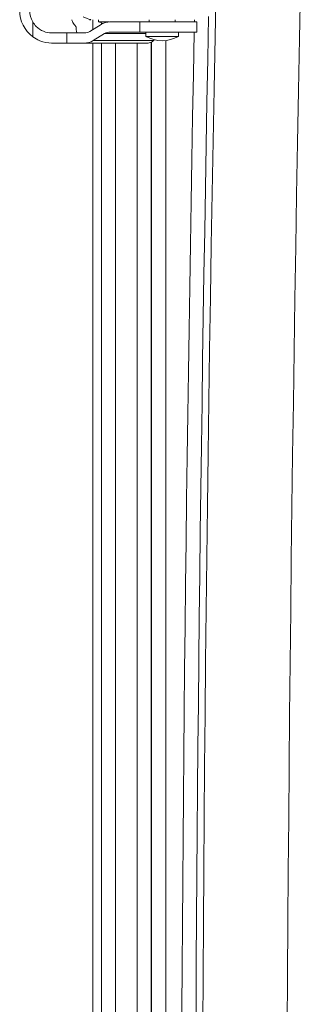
# Model space of a CAD drawing. Header units: inches. Extents: x 0 to 153, y 3 to 96.
# Tile 99 of 132: x 111.71 to 113.03, y 54.11 to 58.65. Entities that reach past the tile are written whole.
import ezdxf

# ---------------------------------------------------------------- set-up
doc = ezdxf.new("R2010")
doc.units = ezdxf.units.IN
doc.header["$LTSCALE"] = 4.5
doc.header["$MEASUREMENT"] = 0
doc.layers.add('Visible (ANSI)', color=7, linetype='Continuous', lineweight=18)
doc.layers.add('Visible Narrow (ANSI)', color=7, linetype='Continuous', lineweight=5)

msp = doc.modelspace()

# ---------------------------------------------------------------- linework, layer by layer
at = {"layer": 'Visible (ANSI)'}
for p, q in [((112.0441, 58.6081), (112.0441, 58.653)), ((112.0691, 58.643), (112.0691, 58.653)), ((112.3033, 58.653), (112.3033, 58.6431)), ((112.4233, 58.653), (112.4233, 58.6431)), ((112.0823, 58.6313), (112.0297, 58.5993)), ((112.0691, 58.643), (112.1205, 58.643)), ((112.2605, 58.6431), (112.123, 58.6431)), ((112.2605, 58.6431), (112.5233, 58.6431)), ((112.5233, 58.5961), (112.5233, 58.6431)), ((111.9231, 58.5919), (111.8532, 58.5919)), ((112.0041, 58.5919), (111.9231, 58.5919)), ((112.0975, 58.5887), (112.0449, 58.5567)), ((112.2605, 58.5961), (112.123, 58.5961)), ((112.2605, 58.5961), (112.5233, 58.5961)), ((112.2883, 58.5761), (112.2883, 58.5961)), ((112.4383, 58.5761), (112.2883, 58.5761)), ((112.3272, 58.5605), (112.323, 58.5567)), ((112.4383, 58.5761), (112.4383, 58.5961)), ((111.9231, 58.5449), (111.8532, 58.5449)), ((112.0041, 58.5449), (111.9231, 58.5449)), ((112.2925, 58.5449), (112.0041, 58.5449)), ((112.0441, 52.9764), (112.0441, 58.5449))]:
    msp.add_line(p, q, dxfattribs=at)
for centre, radius, start, end in [((112.1891, 58.993), 0.37, 251.0754, 254.6974), ((112.3633, 58.7067), 0.1506, 240.1372, 299.8628)]:
    msp.add_arc(centre, radius, start, end, dxfattribs=at)
for centre, major_axis, ratio, start_param, end_param in [((111.8548, 58.6949), (0, -0.15), 0.992825, 4.712389, 5.646322), ((111.8548, 58.6949), (0, -0.103), 0.992825, 4.712389, 5.23597), ((111.9716, 58.6949), (0, -0.103), 0.082108, 5.532158, 6.283185), ((112.123, 58.5173), (0, 0.1257), 0.766201, 0, 0.436332), ((112.0041, 58.6709), (0, -0.079), 0.766201, 0, 0.436332), ((112.0041, 58.6709), (0, -0.126), 0.766201, 0, 0.436332), ((112.123, 58.5173), (0, 0.0787), 0.766201, 0, 0.436332), ((112.2946, 58.6709), (0, -0.126), 0.532313, 0.140449, 0.436332), ((112.2925, 58.6748), (0, -0.1299), 0.642974, 6.283178, 6.421515)]:
    msp.add_ellipse(centre, major_axis=major_axis, ratio=ratio, start_param=start_param, end_param=end_param, dxfattribs=at)
msp.add_open_spline([(111.9465, 58.6508), (111.9462, 58.6516), (111.9459, 58.6523), (111.9457, 58.653)], degree=3, dxfattribs=at)
for points, knots in [([(111.9658, 58.6196), (111.9658, 58.6197), (111.9657, 58.6198), (111.9654, 58.6205), (111.9648, 58.6213), (111.9624, 58.6244), (111.9602, 58.627), (111.9534, 58.6369), (111.9496, 58.6434), (111.9465, 58.6508)], [0, 0, 0, 0, 0.00553421, 0.00553421, 0.02348237, 0.02348237, 0.04553475, 0.04553475, 0.07193795, 0.07193795, 0.07193795, 0.07193795]), ([(112.0283, 58.653), (112.0315, 58.653), (112.0335, 58.653), (112.0343, 58.6532), (112.0329, 58.6534), (112.0277, 58.6547), (112.0234, 58.6559), (112.0125, 58.6597), (112.0059, 58.6624), (111.9994, 58.6656)], [-0.49517, -0.49517, -0.49517, -0.49517, -0.437701, -0.437701, -0.3802319, -0.3802319, -0.3207241, -0.3207241, -0.2612163, -0.2612163, -0.2612163, -0.2612163]), ([(111.7662, 58.6434), (111.7708, 58.6354), (111.7764, 58.6281), (111.7917, 58.6127), (111.8032, 58.6047), (111.828, 58.5943), (111.8412, 58.5919), (111.8532, 58.5919)], [-0.6877439, -0.6877439, -0.6877439, -0.6877439, -0.6211054, -0.6211054, -0.5209713, -0.5209713, -0.4208371, -0.4208371, -0.4208371, -0.4208371]), ([(111.7662, 58.5743), (111.7762, 58.567), (111.7872, 58.5606), (111.8167, 58.5484), (111.8359, 58.5449), (111.8532, 58.5449)], [-0.8745176, -0.8745176, -0.8745176, -0.8745176, -0.7832048, -0.7832048, -0.6386664, -0.6386664, -0.6386664, -0.6386664])]:
    msp.add_open_spline(points, degree=3, knots=knots, dxfattribs=at)
at = {"layer": 'Visible Narrow (ANSI)'}
for p, q in [((111.7662, 58.5743), (111.7662, 58.6434)), ((112.0827, 58.6315), (112.0827, 58.6387)), ((112.2605, 58.5961), (112.2605, 58.6431)), ((111.9231, 58.5919), (111.9231, 58.5449)), ((112.0449, 58.5567), (112.323, 58.5567)), ((112.2883, 58.5887), (112.0975, 58.5887)), ((112.3798, 46.0905), (112.3799, 58.557)), ((112.0827, 46.1026), (112.0827, 58.5449)), ((112.1474, 46.1026), (112.1474, 58.5449)), ((112.2478, 58.5449), (112.2478, 46.1026)), ((112.3128, 58.5496), (112.3128, 46.0978)), ((112.3148, 46.0967), (112.3148, 58.5508))]:
    msp.add_line(p, q, dxfattribs=at)
for radius, start, end in [(320.3469, 178.624571, 181.375429), (319.9569, 178.624571, 181.375429), (320.4434, 178.868534, 178.870314), (320.3784, 178.865562, 181.134438), (320.4434, 178.87872, 181.121872)]:
    msp.add_arc((432.8931, 52.3254), radius, start, end, dxfattribs=at)

doc.saveas('drawing.dxf')
